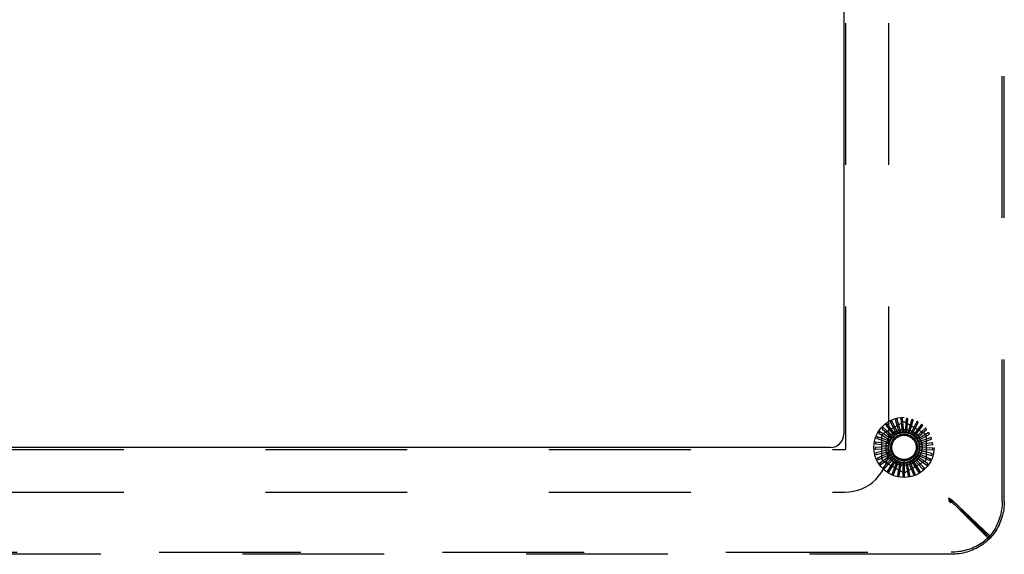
# Model space of a CAD drawing. Header units: inches. Extents: x 0 to 241, y 0 to 156.
# Tile 18 of 70: x 100.66 to 109.86, y 12.41 to 17.41. Entities that reach past the tile are written whole.
import ezdxf

# ---------------------------------------------------------------- set-up
doc = ezdxf.new("R2010")
doc.units = ezdxf.units.IN
doc.header["$LTSCALE"] = 13.251942
doc.header["$MEASUREMENT"] = 0
doc.linetypes.add('HIDDEN', pattern=[0.2, 0.1, -0.1])
doc.layers.get('0').update_dxf_attribs({"linetype": 'CONTINUOUS'})
doc.layers.add('DEFAULT_2', color=8, linetype='HIDDEN')

msp = doc.modelspace()

# ---------------------------------------------------------------- linework, layer by layer
at = {"color": 3, "linetype": 'Continuous'}
for p, q in [((108.364, 21.2897), (108.364, 13.5397)), ((108.239, 13.4147), (92.489, 13.4147))]:
    msp.add_line(p, q, dxfattribs=at)
msp.add_arc((108.239, 13.5397), 0.125, 270, 360, dxfattribs=at)
at = {"layer": 'DEFAULT_2', "color": 8, "linetype": 'HIDDEN'}
for p, q in [((109.8445, 12.9103), (109.8445, 21.9192)), ((109.864, 12.9103), (109.864, 21.9192)), ((108.383, 13.4057), (108.383, 21.4237)), ((108.783, 13.4057), (108.783, 21.4237)), ((108.7328, 13.5434), (108.9119, 13.6469)), ((108.8466, 13.5348), (108.7694, 13.6331)), ((108.8014, 13.6479), (108.8573, 13.5413)), ((108.8708, 13.5478), (108.8135, 13.6588)), ((108.8478, 13.6673), (108.8825, 13.5521)), ((108.897, 13.5559), (108.8618, 13.6758)), ((108.8971, 13.6777), (108.9093, 13.5579)), ((108.9242, 13.559), (108.9124, 13.6834)), ((108.9474, 13.6785), (108.9367, 13.5586)), ((108.9411, 13.6469), (109.1203, 13.5434)), ((108.9516, 13.5568), (108.9635, 13.6812)), ((108.9969, 13.6698), (108.9638, 13.5541)), ((108.978, 13.5495), (109.0132, 13.6694)), ((109.0439, 13.6519), (108.9895, 13.5445)), ((109.0026, 13.5373), (109.0598, 13.6484)), ((109.0867, 13.6254), (109.0129, 13.5303)), ((108.6952, 13.5432), (108.7999, 13.4838)), ((108.8077, 13.4965), (108.6995, 13.559)), ((108.7238, 13.5847), (108.8152, 13.5065)), ((108.8253, 13.5175), (108.7309, 13.5994)), ((108.7596, 13.62), (108.8346, 13.5259)), ((108.8548, 13.539), (108.8546, 13.5389)), ((109.0244, 13.5207), (109.1017, 13.6189)), ((109.1236, 13.5913), (109.0332, 13.5118)), ((109.0427, 13.5003), (109.1371, 13.5821)), ((109.1535, 13.5508), (109.0497, 13.4899)), ((109.0568, 13.4767), (109.165, 13.5392)), ((108.7858, 13.4465), (108.6621, 13.4643)), ((108.6641, 13.4481), (108.7833, 13.4318)), ((108.6751, 13.4972), (108.7891, 13.4586)), ((108.7944, 13.4726), (108.6763, 13.5134)), ((108.7182, 13.3113), (108.7182, 13.5182)), ((109.1751, 13.5054), (109.0617, 13.4652)), ((109.0662, 13.451), (109.1843, 13.4918)), ((109.1878, 13.4567), (109.0688, 13.4387)), ((109.0705, 13.4239), (109.1942, 13.4417)), ((109.1349, 13.5182), (109.1349, 13.3113)), ((92.355, 13.3957), (108.373, 13.3957)), ((108.7824, 13.4193), (108.6575, 13.4134)), ((108.6625, 13.3978), (108.7827, 13.4043)), ((108.7841, 13.3919), (108.6626, 13.3625)), ((108.6705, 13.3481), (108.7872, 13.3773)), ((108.791, 13.3654), (108.6773, 13.3135)), ((108.6877, 13.3009), (108.7968, 13.3516)), ((109.169, 13.3088), (109.0592, 13.358)), ((109.0636, 13.3697), (109.185, 13.3403)), ((109.1847, 13.3566), (109.0675, 13.3842)), ((109.0696, 13.3965), (109.1945, 13.3905)), ((109.191, 13.4065), (109.0707, 13.4114)), ((108.8028, 13.3406), (108.701, 13.2681)), ((108.7135, 13.2577), (108.8111, 13.3282)), ((108.819, 13.3185), (108.7328, 13.2281)), ((108.9119, 13.1826), (108.7328, 13.286)), ((108.7471, 13.2203), (108.8296, 13.3079)), ((108.8392, 13.2999), (108.7716, 13.1948)), ((108.7872, 13.1898), (108.8515, 13.2915)), ((108.8625, 13.2855), (108.816, 13.1695)), ((108.8322, 13.1675), (108.8762, 13.2795)), ((108.8881, 13.2757), (108.8644, 13.153)), ((108.8807, 13.1541), (108.9027, 13.2725)), ((108.9151, 13.2709), (108.9151, 13.146)), ((108.9309, 13.1502), (108.9301, 13.2705)), ((109.1203, 13.286), (108.9411, 13.1826)), ((108.9425, 13.2714), (108.9662, 13.1487)), ((108.9809, 13.1558), (108.9573, 13.2738)), ((108.9694, 13.277), (109.0158, 13.161)), ((109.0289, 13.1707), (108.9834, 13.2822)), ((108.9947, 13.2876), (109.0622, 13.1824)), ((109.0732, 13.1945), (109.0075, 13.2953)), ((109.0175, 13.3028), (109.1037, 13.2123)), ((109.1122, 13.2262), (109.0286, 13.3128)), ((109.037, 13.322), (109.1388, 13.2495)), ((109.1446, 13.2648), (109.046, 13.3339)), ((109.0526, 13.3446), (109.1663, 13.2927)), ((92.355, 12.9957), (108.373, 12.9957)), ((109.344, 12.9421), (109.3722, 12.9227)), ((109.364, 12.9148), (109.344, 12.9421)), ((109.344, 12.9421), (109.344, 12.9226)), ((109.344, 12.9348), (109.3639, 12.9248)), ((109.344, 12.9348), (109.3541, 12.9248)), ((109.344, 12.9348), (109.354, 12.9247)), ((109.344, 12.9348), (109.3506, 12.9215)), ((109.344, 12.9226), (109.3722, 12.9032)), ((109.364, 12.8953), (109.344, 12.9226)), ((109.3506, 12.9215), (109.3573, 12.9083)), ((109.354, 12.9247), (109.3606, 12.9181)), ((109.3606, 12.9181), (109.364, 12.9148)), ((109.3835, 12.9148), (109.364, 12.9148)), ((109.7121, 12.5667), (109.364, 12.9148)), ((109.364, 12.9148), (109.364, 12.8953)), ((109.3722, 12.9227), (109.7317, 12.5856)), ((109.3722, 12.9227), (109.3722, 12.9032)), ((109.3722, 12.9032), (109.7317, 12.5661)), ((109.7316, 12.5667), (109.3835, 12.9148)), ((109.7316, 12.5667), (109.7121, 12.5667)), ((109.7317, 12.5661), (109.7317, 12.5856)), ((91.3596, 12.4342), (109.3685, 12.4342)), ((109.3685, 12.4147), (91.3596, 12.4147))]:
    msp.add_line(p, q, dxfattribs=at)
for points in [[(108.7582, 13.6261), (108.7578, 13.6258), (108.7576, 13.6255), (108.7574, 13.6251), (108.7574, 13.6247), (108.7574, 13.6242), (108.7574, 13.6238), (108.7575, 13.6234), (108.7577, 13.6229), (108.7579, 13.6224), (108.7582, 13.6219), (108.7585, 13.6215), (108.7588, 13.621), (108.7592, 13.6205), (108.7596, 13.62)], [(108.7694, 13.6331), (108.7692, 13.6332), (108.7691, 13.6332), (108.7689, 13.6333), (108.7687, 13.6333), (108.7685, 13.6333), (108.7683, 13.6332), (108.7681, 13.6332), (108.7679, 13.6331), (108.7677, 13.633), (108.7675, 13.6329), (108.7672, 13.6328), (108.767, 13.6327), (108.7668, 13.6326), (108.7665, 13.6324), (108.7663, 13.6323), (108.766, 13.6321), (108.7658, 13.632), (108.7655, 13.6318), (108.7653, 13.6316), (108.765, 13.6314)], [(108.8012, 13.6542), (108.8008, 13.6539), (108.8005, 13.6536), (108.8003, 13.6533), (108.8001, 13.6529), (108.8001, 13.6525), (108.8, 13.652), (108.8001, 13.6516), (108.8002, 13.6511), (108.8003, 13.6506), (108.8005, 13.6501), (108.8007, 13.6495), (108.8009, 13.649), (108.8012, 13.6484), (108.8014, 13.6479)], [(108.8135, 13.6588), (108.8134, 13.659), (108.8133, 13.6591), (108.8131, 13.6592), (108.8129, 13.6592), (108.8128, 13.6592), (108.8125, 13.6592), (108.8123, 13.6592), (108.8121, 13.6592), (108.8119, 13.6591), (108.8116, 13.6591), (108.8114, 13.659), (108.8111, 13.6589), (108.8109, 13.6589), (108.8106, 13.6588), (108.8104, 13.6587), (108.8101, 13.6586), (108.8098, 13.6585), (108.8095, 13.6583), (108.8092, 13.6582), (108.8089, 13.658)], [(108.8488, 13.6736), (108.8484, 13.6734), (108.848, 13.6732), (108.8477, 13.6729), (108.8475, 13.6725), (108.8473, 13.6721), (108.8472, 13.6717), (108.8472, 13.6712), (108.8472, 13.6707), (108.8472, 13.6702), (108.8473, 13.6697), (108.8474, 13.6691), (108.8475, 13.6685), (108.8477, 13.6679), (108.8478, 13.6673)], [(108.8618, 13.6758), (108.8617, 13.676), (108.8616, 13.6761), (108.8614, 13.6762), (108.8613, 13.6763), (108.8611, 13.6763), (108.8609, 13.6764), (108.8607, 13.6764), (108.8604, 13.6764), (108.8602, 13.6764), (108.86, 13.6764), (108.8597, 13.6764), (108.8594, 13.6764), (108.8592, 13.6763), (108.8589, 13.6763), (108.8586, 13.6763), (108.8583, 13.6762), (108.858, 13.6761), (108.8577, 13.6761), (108.8574, 13.676), (108.8571, 13.6759)], [(108.8992, 13.6836), (108.8988, 13.6835), (108.8984, 13.6834), (108.898, 13.6831), (108.8977, 13.6828), (108.8975, 13.6824), (108.8973, 13.682), (108.8972, 13.6816), (108.8971, 13.6811), (108.897, 13.6806), (108.897, 13.6801), (108.897, 13.6795), (108.897, 13.6789), (108.897, 13.6783), (108.8971, 13.6777)], [(108.9124, 13.6834), (108.9123, 13.6835), (108.9122, 13.6837), (108.9121, 13.6838), (108.9119, 13.6839), (108.9118, 13.684), (108.9116, 13.6841), (108.9114, 13.6841), (108.9112, 13.6842), (108.9109, 13.6842), (108.9107, 13.6843), (108.9104, 13.6843), (108.9102, 13.6843), (108.9099, 13.6844), (108.9096, 13.6844), (108.9094, 13.6844), (108.9091, 13.6844), (108.9087, 13.6844), (108.9084, 13.6844), (108.9081, 13.6844), (108.9078, 13.6843)], [(108.9506, 13.6839), (108.9501, 13.6839), (108.9497, 13.6838), (108.9493, 13.6837), (108.949, 13.6834), (108.9487, 13.6831), (108.9484, 13.6827), (108.9482, 13.6823), (108.948, 13.6819), (108.9479, 13.6814), (108.9477, 13.6809), (108.9476, 13.6803), (108.9475, 13.6797), (108.9474, 13.6791), (108.9474, 13.6785)], [(108.9635, 13.6812), (108.9634, 13.6814), (108.9634, 13.6815), (108.9633, 13.6817), (108.9632, 13.6818), (108.963, 13.6819), (108.9628, 13.682), (108.9626, 13.6821), (108.9624, 13.6822), (108.9622, 13.6823), (108.962, 13.6824), (108.9617, 13.6825), (108.9615, 13.6826), (108.9612, 13.6826), (108.961, 13.6827), (108.9607, 13.6828), (108.9604, 13.6828), (108.9601, 13.6829), (108.9598, 13.6829), (108.9594, 13.683), (108.9591, 13.683)], [(109.0011, 13.6745), (109.0006, 13.6746), (109.0002, 13.6746), (108.9998, 13.6745), (108.9994, 13.6743), (108.9991, 13.6741), (108.9987, 13.6738), (108.9985, 13.6734), (108.9982, 13.673), (108.9979, 13.6725), (108.9977, 13.672), (108.9975, 13.6715), (108.9973, 13.671), (108.9971, 13.6704), (108.9969, 13.6698)], [(109.0132, 13.6694), (109.0132, 13.6696), (109.0132, 13.6697), (109.0131, 13.6699), (109.013, 13.67), (109.0129, 13.6702), (109.0128, 13.6703), (109.0126, 13.6705), (109.0124, 13.6706), (109.0122, 13.6707), (109.012, 13.6709), (109.0118, 13.671), (109.0116, 13.6711), (109.0113, 13.6712), (109.0111, 13.6713), (109.0108, 13.6715), (109.0105, 13.6716), (109.0102, 13.6717), (109.0099, 13.6718), (109.0096, 13.6719), (109.0094, 13.672)], [(109.0489, 13.6557), (109.0485, 13.6559), (109.0481, 13.6559), (109.0476, 13.6559), (109.0472, 13.6558), (109.0468, 13.6557), (109.0465, 13.6554), (109.0461, 13.6551), (109.0458, 13.6548), (109.0454, 13.6544), (109.0451, 13.6539), (109.0448, 13.6534), (109.0445, 13.6529), (109.0442, 13.6524), (109.0439, 13.6519)], [(109.0598, 13.6484), (109.0599, 13.6485), (109.0599, 13.6487), (109.0599, 13.6489), (109.0598, 13.6491), (109.0597, 13.6492), (109.0596, 13.6494), (109.0594, 13.6496), (109.0593, 13.6497), (109.0591, 13.6499), (109.0589, 13.6501), (109.0587, 13.6502), (109.0585, 13.6504), (109.0583, 13.6505), (109.0581, 13.6507), (109.0579, 13.6509), (109.0576, 13.651), (109.0574, 13.6512), (109.0571, 13.6514), (109.0568, 13.6515), (109.0565, 13.6517)], [(109.0923, 13.6282), (109.0919, 13.6284), (109.0915, 13.6286), (109.0911, 13.6286), (109.0907, 13.6286), (109.0903, 13.6285), (109.0899, 13.6284), (109.0894, 13.6281), (109.089, 13.6279), (109.0886, 13.6275), (109.0882, 13.6272), (109.0878, 13.6267), (109.0874, 13.6263), (109.087, 13.6259), (109.0867, 13.6254)], [(108.6917, 13.5484), (108.6915, 13.548), (108.6914, 13.5476), (108.6914, 13.5472), (108.6914, 13.5468), (108.6916, 13.5464), (108.6918, 13.546), (108.6921, 13.5456), (108.6924, 13.5452), (108.6928, 13.5449), (108.6933, 13.5445), (108.6937, 13.5442), (108.6942, 13.5439), (108.6947, 13.5436), (108.6952, 13.5432)], [(108.6995, 13.559), (108.6993, 13.5591), (108.6992, 13.5591), (108.699, 13.559), (108.6988, 13.559), (108.6986, 13.5589), (108.6985, 13.5588), (108.6983, 13.5586), (108.6981, 13.5585), (108.6979, 13.5583), (108.6978, 13.5582), (108.6976, 13.558), (108.6974, 13.5578), (108.6973, 13.5576), (108.6971, 13.5574), (108.6969, 13.5571), (108.6967, 13.5569), (108.6965, 13.5566), (108.6964, 13.5564), (108.6962, 13.5561), (108.696, 13.5558)], [(108.7212, 13.5905), (108.7209, 13.5901), (108.7208, 13.5897), (108.7207, 13.5893), (108.7207, 13.5889), (108.7208, 13.5884), (108.7209, 13.588), (108.7211, 13.5876), (108.7214, 13.5872), (108.7217, 13.5868), (108.722, 13.5863), (108.7224, 13.5859), (108.7228, 13.5855), (108.7233, 13.5851), (108.7238, 13.5847)], [(108.7309, 13.5994), (108.7307, 13.5995), (108.7306, 13.5995), (108.7304, 13.5995), (108.7302, 13.5995), (108.73, 13.5994), (108.7298, 13.5993), (108.7296, 13.5992), (108.7295, 13.5991), (108.7293, 13.599), (108.7291, 13.5989), (108.7288, 13.5987), (108.7286, 13.5986), (108.7284, 13.5984), (108.7282, 13.5982), (108.728, 13.598), (108.7278, 13.5978), (108.7276, 13.5976), (108.7273, 13.5974), (108.7271, 13.5971), (108.7269, 13.5969)], [(108.8466, 13.5348), (108.8479, 13.5355), (108.8492, 13.5362), (108.8506, 13.5369), (108.8519, 13.5376), (108.8532, 13.5382), (108.8546, 13.5389)], [(108.8573, 13.5413), (108.857, 13.5408), (108.8566, 13.5404), (108.8562, 13.54), (108.8558, 13.5396), (108.8553, 13.5393), (108.8548, 13.539)], [(108.8708, 13.5478), (108.8729, 13.5484), (108.8751, 13.5491), (108.8772, 13.5497), (108.8793, 13.5502)], [(108.8825, 13.5521), (108.8821, 13.5517), (108.8816, 13.5513), (108.8811, 13.5509), (108.8805, 13.5506), (108.8799, 13.5504), (108.8793, 13.5502)], [(108.897, 13.5559), (108.8992, 13.5562), (108.9014, 13.5564), (108.9036, 13.5566), (108.9058, 13.5567)], [(108.9093, 13.5579), (108.9088, 13.5576), (108.9082, 13.5573), (108.9077, 13.5571), (108.9071, 13.5569), (108.9065, 13.5568), (108.9058, 13.5567)], [(108.9242, 13.559), (108.9265, 13.5588), (108.9287, 13.5586), (108.9309, 13.5583), (108.9331, 13.5581)], [(108.9367, 13.5586), (108.9362, 13.5584), (108.9356, 13.5582), (108.9349, 13.5581), (108.9343, 13.558), (108.9337, 13.558), (108.9331, 13.5581)], [(108.9516, 13.5568), (108.9537, 13.5562), (108.9559, 13.5556), (108.958, 13.5549), (108.9601, 13.5542)], [(108.9638, 13.5541), (108.9632, 13.554), (108.9626, 13.5539), (108.9619, 13.5539), (108.9613, 13.554), (108.9607, 13.5541), (108.9601, 13.5542)], [(108.978, 13.5495), (108.98, 13.5485), (108.982, 13.5475), (108.984, 13.5464), (108.9859, 13.5454)], [(108.9895, 13.5445), (108.9889, 13.5445), (108.9882, 13.5446), (108.9876, 13.5447), (108.987, 13.5449), (108.9864, 13.5451), (108.9859, 13.5454)], [(109.0026, 13.5373), (109.0044, 13.536), (109.0061, 13.5346), (109.0078, 13.5332), (109.0095, 13.5318)], [(109.1017, 13.6189), (109.1017, 13.6191), (109.1018, 13.6192), (109.1018, 13.6194), (109.1017, 13.6196), (109.1017, 13.6198), (109.1016, 13.62), (109.1015, 13.6202), (109.1014, 13.6204), (109.1012, 13.6205), (109.1011, 13.6207), (109.1009, 13.6209), (109.1008, 13.6211), (109.1006, 13.6213), (109.1004, 13.6215), (109.1002, 13.6217), (109.1, 13.622), (109.0997, 13.6222), (109.0995, 13.6224), (109.0993, 13.6226), (109.099, 13.6228)], [(109.1297, 13.593), (109.1294, 13.5933), (109.129, 13.5935), (109.1286, 13.5936), (109.1282, 13.5937), (109.1278, 13.5937), (109.1273, 13.5936), (109.1269, 13.5935), (109.1264, 13.5932), (109.126, 13.593), (109.1255, 13.5927), (109.125, 13.5924), (109.1246, 13.592), (109.1241, 13.5917), (109.1236, 13.5913)], [(109.1371, 13.5821), (109.1372, 13.5822), (109.1373, 13.5824), (109.1373, 13.5826), (109.1373, 13.5827), (109.1373, 13.5829), (109.1373, 13.5831), (109.1372, 13.5833), (109.1371, 13.5836), (109.137, 13.5838), (109.1369, 13.584), (109.1368, 13.5842), (109.1367, 13.5844), (109.1365, 13.5847), (109.1364, 13.5849), (109.1362, 13.5851), (109.1361, 13.5854), (109.1359, 13.5856), (109.1357, 13.5859), (109.1355, 13.5862), (109.1352, 13.5864)], [(109.1598, 13.5513), (109.1595, 13.5517), (109.1592, 13.5519), (109.1588, 13.5522), (109.1584, 13.5523), (109.158, 13.5524), (109.1576, 13.5524), (109.1571, 13.5523), (109.1566, 13.5522), (109.1561, 13.552), (109.1556, 13.5518), (109.1551, 13.5516), (109.1546, 13.5514), (109.154, 13.5511), (109.1535, 13.5508)], [(109.165, 13.5392), (109.1651, 13.5393), (109.1652, 13.5395), (109.1653, 13.5396), (109.1653, 13.5398), (109.1653, 13.54), (109.1653, 13.5402), (109.1653, 13.5404), (109.1653, 13.5407), (109.1652, 13.5409), (109.1651, 13.5411), (109.1651, 13.5414), (109.165, 13.5416), (109.1649, 13.5419), (109.1648, 13.5421), (109.1647, 13.5424), (109.1646, 13.5427), (109.1644, 13.5429), (109.1643, 13.5432), (109.1641, 13.5435), (109.164, 13.5438)], [(108.6588, 13.4516), (108.6588, 13.4511), (108.6588, 13.4507), (108.659, 13.4503), (108.6592, 13.4499), (108.6595, 13.4496), (108.6599, 13.4493), (108.6603, 13.4491), (108.6607, 13.4489), (108.6612, 13.4487), (108.6617, 13.4485), (108.6623, 13.4484), (108.6628, 13.4483), (108.6634, 13.4482), (108.6641, 13.4481)], [(108.6621, 13.4643), (108.662, 13.4643), (108.6618, 13.4642), (108.6616, 13.4641), (108.6615, 13.464), (108.6614, 13.4639), (108.6613, 13.4637), (108.6611, 13.4635), (108.661, 13.4633), (108.6609, 13.4631), (108.6608, 13.4629), (108.6607, 13.4626), (108.6607, 13.4624), (108.6606, 13.4621), (108.6605, 13.4619), (108.6604, 13.4616), (108.6603, 13.4613), (108.6603, 13.461), (108.6602, 13.4607), (108.6601, 13.4604), (108.6601, 13.46)], [(108.6706, 13.5016), (108.6705, 13.5011), (108.6705, 13.5007), (108.6706, 13.5003), (108.6707, 13.4999), (108.6709, 13.4995), (108.6712, 13.4992), (108.6716, 13.4989), (108.672, 13.4986), (108.6724, 13.4983), (108.6729, 13.4981), (108.6734, 13.4978), (108.674, 13.4976), (108.6745, 13.4974), (108.6751, 13.4972)], [(108.6763, 13.5134), (108.6761, 13.5135), (108.6759, 13.5134), (108.6758, 13.5134), (108.6756, 13.5133), (108.6755, 13.5132), (108.6753, 13.513), (108.6752, 13.5129), (108.675, 13.5127), (108.6749, 13.5125), (108.6748, 13.5123), (108.6746, 13.5121), (108.6745, 13.5118), (108.6744, 13.5116), (108.6742, 13.5114), (108.6741, 13.5111), (108.674, 13.5108), (108.6738, 13.5106), (108.6737, 13.5103), (108.6736, 13.51), (108.6735, 13.5097)], [(108.7858, 13.4465), (108.7865, 13.4486), (108.7872, 13.4507), (108.788, 13.4528), (108.7888, 13.4549)], [(108.7891, 13.4586), (108.7892, 13.4579), (108.7892, 13.4573), (108.7892, 13.4567), (108.7891, 13.4561), (108.789, 13.4555), (108.7888, 13.4549)], [(108.7944, 13.4726), (108.7955, 13.4745), (108.7966, 13.4764), (108.7977, 13.4783), (108.7989, 13.4802)], [(108.7999, 13.4838), (108.7999, 13.4832), (108.7998, 13.4825), (108.7996, 13.4819), (108.7994, 13.4813), (108.7992, 13.4808), (108.7989, 13.4802)], [(108.8077, 13.4965), (108.8091, 13.4982), (108.8106, 13.4999), (108.8121, 13.5016), (108.8136, 13.5032)], [(108.8152, 13.5065), (108.8151, 13.5059), (108.8149, 13.5053), (108.8146, 13.5047), (108.8143, 13.5042), (108.814, 13.5037), (108.8136, 13.5032)], [(108.8253, 13.5175), (108.8271, 13.5189), (108.8288, 13.5203), (108.8306, 13.5217), (108.8324, 13.523)], [(108.8346, 13.5259), (108.8344, 13.5253), (108.8341, 13.5248), (108.8337, 13.5243), (108.8333, 13.5238), (108.8328, 13.5234), (108.8324, 13.523)], [(109.0129, 13.5303), (109.0123, 13.5304), (109.0117, 13.5305), (109.0111, 13.5308), (109.0106, 13.5311), (109.01, 13.5314), (109.0095, 13.5318)], [(109.0244, 13.5207), (109.0259, 13.519), (109.0274, 13.5174), (109.0288, 13.5157), (109.0302, 13.5139)], [(109.0332, 13.5118), (109.0326, 13.5121), (109.0321, 13.5123), (109.0315, 13.5127), (109.0311, 13.5131), (109.0306, 13.5135), (109.0302, 13.5139)], [(109.0427, 13.5003), (109.0438, 13.4983), (109.045, 13.4964), (109.046, 13.4945), (109.0471, 13.4925)], [(109.0497, 13.4899), (109.0491, 13.4902), (109.0486, 13.4906), (109.0482, 13.491), (109.0478, 13.4915), (109.0474, 13.492), (109.0471, 13.4925)], [(109.0568, 13.4767), (109.0575, 13.4746), (109.0583, 13.4725), (109.059, 13.4704), (109.0596, 13.4683)], [(109.0617, 13.4652), (109.0612, 13.4656), (109.0608, 13.4661), (109.0604, 13.4666), (109.0601, 13.4672), (109.0598, 13.4677), (109.0596, 13.4683)], [(109.0662, 13.451), (109.0665, 13.4488), (109.0668, 13.4466), (109.0671, 13.4443), (109.0674, 13.4421)], [(109.0688, 13.4387), (109.0684, 13.4392), (109.0681, 13.4398), (109.0678, 13.4403), (109.0676, 13.4409), (109.0675, 13.4415), (109.0674, 13.4421)], [(109.1814, 13.5047), (109.1812, 13.5051), (109.1809, 13.5054), (109.1806, 13.5057), (109.1803, 13.5059), (109.1799, 13.5061), (109.1794, 13.5062), (109.179, 13.5062), (109.1785, 13.5062), (109.1779, 13.5061), (109.1774, 13.506), (109.1769, 13.5059), (109.1763, 13.5057), (109.1757, 13.5056), (109.1751, 13.5054)], [(109.1843, 13.4918), (109.1844, 13.4919), (109.1845, 13.492), (109.1846, 13.4922), (109.1847, 13.4924), (109.1847, 13.4925), (109.1848, 13.4928), (109.1848, 13.493), (109.1848, 13.4932), (109.1848, 13.4934), (109.1848, 13.4937), (109.1847, 13.4939), (109.1847, 13.4942), (109.1846, 13.4944), (109.1846, 13.4947), (109.1845, 13.495), (109.1845, 13.4953), (109.1844, 13.4956), (109.1843, 13.4959), (109.1842, 13.4962), (109.1841, 13.4965)], [(109.1938, 13.4548), (109.1937, 13.4553), (109.1935, 13.4557), (109.1933, 13.456), (109.1929, 13.4563), (109.1926, 13.4565), (109.1922, 13.4566), (109.1917, 13.4568), (109.1912, 13.4568), (109.1907, 13.4569), (109.1902, 13.4569), (109.1896, 13.4569), (109.189, 13.4568), (109.1884, 13.4568), (109.1878, 13.4567)], [(109.1942, 13.4417), (109.1944, 13.4417), (109.1945, 13.4418), (109.1946, 13.4419), (109.1947, 13.4421), (109.1948, 13.4423), (109.1949, 13.4425), (109.1949, 13.4427), (109.195, 13.4429), (109.195, 13.4431), (109.195, 13.4434), (109.195, 13.4436), (109.1951, 13.4439), (109.1951, 13.4442), (109.1951, 13.4444), (109.1951, 13.4447), (109.1951, 13.445), (109.195, 13.4453), (109.195, 13.4457), (109.195, 13.446), (109.1949, 13.4463)], [(108.6575, 13.4134), (108.6574, 13.4133), (108.6572, 13.4132), (108.6571, 13.4131), (108.657, 13.413), (108.6569, 13.4128), (108.6568, 13.4126), (108.6567, 13.4124), (108.6566, 13.4122), (108.6566, 13.412), (108.6565, 13.4117), (108.6565, 13.4115), (108.6564, 13.4112), (108.6564, 13.4109), (108.6564, 13.4107), (108.6564, 13.4104), (108.6563, 13.4101), (108.6563, 13.4098), (108.6563, 13.4095), (108.6563, 13.4092), (108.6563, 13.4089)], [(108.6567, 13.4002), (108.6567, 13.3998), (108.6569, 13.3994), (108.6571, 13.399), (108.6574, 13.3987), (108.6577, 13.3984), (108.6581, 13.3982), (108.6586, 13.3981), (108.659, 13.398), (108.6596, 13.3979), (108.6601, 13.3978), (108.6607, 13.3978), (108.6613, 13.3978), (108.6619, 13.3978), (108.6625, 13.3978)], [(108.6626, 13.3625), (108.6625, 13.3624), (108.6624, 13.3623), (108.6623, 13.3621), (108.6622, 13.362), (108.6621, 13.3618), (108.6621, 13.3616), (108.662, 13.3614), (108.662, 13.3612), (108.662, 13.3609), (108.662, 13.3607), (108.662, 13.3604), (108.662, 13.3602), (108.662, 13.3599), (108.662, 13.3596), (108.6621, 13.3593), (108.6621, 13.359), (108.6621, 13.3587), (108.6622, 13.3584), (108.6623, 13.3581), (108.6623, 13.3577)], [(108.6643, 13.3494), (108.6644, 13.349), (108.6646, 13.3486), (108.6649, 13.3483), (108.6653, 13.348), (108.6657, 13.3479), (108.6661, 13.3477), (108.6666, 13.3477), (108.667, 13.3476), (108.6676, 13.3477), (108.6681, 13.3477), (108.6687, 13.3478), (108.6693, 13.3479), (108.6698, 13.348), (108.6705, 13.3481)], [(108.7824, 13.4193), (108.7826, 13.4215), (108.7829, 13.4237), (108.7833, 13.4259), (108.7837, 13.4281)], [(108.7827, 13.4043), (108.783, 13.4038), (108.7832, 13.4032), (108.7834, 13.4026), (108.7836, 13.402), (108.7837, 13.4014), (108.7837, 13.4008)], [(108.7833, 13.4318), (108.7835, 13.4312), (108.7836, 13.4306), (108.7837, 13.4299), (108.7838, 13.4293), (108.7838, 13.4287), (108.7837, 13.4281)], [(108.7841, 13.3919), (108.7839, 13.3942), (108.7838, 13.3964), (108.7838, 13.3986), (108.7837, 13.4008)], [(108.7872, 13.3773), (108.7876, 13.3768), (108.788, 13.3763), (108.7883, 13.3758), (108.7886, 13.3752), (108.7888, 13.3746), (108.7889, 13.374)], [(108.791, 13.3654), (108.7904, 13.3675), (108.7899, 13.3697), (108.7894, 13.3719), (108.7889, 13.374)], [(108.7968, 13.3516), (108.7973, 13.3512), (108.7978, 13.3508), (108.7982, 13.3503), (108.7985, 13.3498), (108.7989, 13.3493), (108.7991, 13.3487)], [(108.8028, 13.3406), (108.8018, 13.3426), (108.8009, 13.3447), (108.8, 13.3467), (108.7991, 13.3487)], [(109.0592, 13.358), (109.0591, 13.3586), (109.0592, 13.3593), (109.0593, 13.3599), (109.0594, 13.3605), (109.0596, 13.3611), (109.0598, 13.3616)], [(109.0636, 13.3697), (109.0627, 13.3677), (109.0618, 13.3656), (109.0608, 13.3636), (109.0598, 13.3616)], [(109.0675, 13.3842), (109.0674, 13.3848), (109.0673, 13.3854), (109.0672, 13.386), (109.0673, 13.3866), (109.0673, 13.3872), (109.0675, 13.3878)], [(109.0696, 13.3965), (109.0691, 13.3943), (109.0686, 13.3921), (109.0681, 13.39), (109.0675, 13.3878)], [(109.0705, 13.4239), (109.0704, 13.4216), (109.0703, 13.4194), (109.0702, 13.4172), (109.07, 13.415)], [(109.0707, 13.4114), (109.0705, 13.4119), (109.0703, 13.4125), (109.0701, 13.4131), (109.07, 13.4138), (109.07, 13.4144), (109.07, 13.415)], [(109.1896, 13.3526), (109.1896, 13.3531), (109.1896, 13.3535), (109.1895, 13.3539), (109.1893, 13.3543), (109.189, 13.3546), (109.1887, 13.3549), (109.1883, 13.3552), (109.1879, 13.3554), (109.1874, 13.3557), (109.1869, 13.3559), (109.1864, 13.3561), (109.1858, 13.3563), (109.1853, 13.3564), (109.1847, 13.3566)], [(109.1966, 13.4035), (109.1965, 13.404), (109.1964, 13.4044), (109.1962, 13.4048), (109.196, 13.4051), (109.1957, 13.4054), (109.1953, 13.4056), (109.1949, 13.4058), (109.1944, 13.406), (109.1939, 13.4061), (109.1934, 13.4062), (109.1928, 13.4063), (109.1922, 13.4064), (109.1916, 13.4064), (109.191, 13.4065)], [(109.1945, 13.3905), (109.1946, 13.3905), (109.1948, 13.3906), (109.1949, 13.3907), (109.195, 13.3909), (109.1952, 13.391), (109.1953, 13.3912), (109.1954, 13.3914), (109.1954, 13.3916), (109.1955, 13.3918), (109.1956, 13.392), (109.1957, 13.3923), (109.1957, 13.3925), (109.1958, 13.3928), (109.1958, 13.3931), (109.1959, 13.3934), (109.1959, 13.3937), (109.196, 13.394), (109.196, 13.3943), (109.1961, 13.3946), (109.1961, 13.395)], [(108.6773, 13.3135), (108.6772, 13.3134), (108.6771, 13.3132), (108.677, 13.3131), (108.6769, 13.3129), (108.6769, 13.3127), (108.6769, 13.3125), (108.6769, 13.3123), (108.6769, 13.3121), (108.6769, 13.3118), (108.677, 13.3116), (108.677, 13.3113), (108.6771, 13.3111), (108.6772, 13.3108), (108.6772, 13.3106), (108.6773, 13.3103), (108.6774, 13.31), (108.6775, 13.3097), (108.6776, 13.3094), (108.6778, 13.3091), (108.6779, 13.3088)], [(108.6814, 13.301), (108.6816, 13.3006), (108.6819, 13.3002), (108.6822, 13.3), (108.6826, 13.2998), (108.683, 13.2997), (108.6835, 13.2997), (108.6839, 13.2997), (108.6844, 13.2997), (108.6849, 13.2999), (108.6855, 13.3), (108.686, 13.3002), (108.6866, 13.3004), (108.6871, 13.3006), (108.6877, 13.3009)], [(108.701, 13.2681), (108.7009, 13.268), (108.7008, 13.2679), (108.7007, 13.2677), (108.7007, 13.2675), (108.7007, 13.2673), (108.7007, 13.2671), (108.7008, 13.2669), (108.7009, 13.2667), (108.7009, 13.2665), (108.701, 13.2662), (108.7011, 13.266), (108.7012, 13.2658), (108.7013, 13.2655), (108.7015, 13.2653), (108.7016, 13.265), (108.7017, 13.2647), (108.7019, 13.2645), (108.7021, 13.2642), (108.7022, 13.2639), (108.7024, 13.2637)], [(108.7073, 13.2566), (108.7076, 13.2563), (108.708, 13.256), (108.7084, 13.2558), (108.7088, 13.2557), (108.7092, 13.2557), (108.7096, 13.2557), (108.7101, 13.2558), (108.7106, 13.256), (108.711, 13.2562), (108.7115, 13.2565), (108.712, 13.2567), (108.7125, 13.257), (108.713, 13.2574), (108.7135, 13.2577)], [(108.8111, 13.3282), (108.8117, 13.3279), (108.8122, 13.3276), (108.8127, 13.3272), (108.8131, 13.3268), (108.8135, 13.3263), (108.8139, 13.3258)], [(108.819, 13.3185), (108.8177, 13.3203), (108.8164, 13.3221), (108.8151, 13.324), (108.8139, 13.3258)], [(108.8296, 13.3079), (108.8302, 13.3077), (108.8307, 13.3075), (108.8313, 13.3072), (108.8318, 13.3069), (108.8323, 13.3065), (108.8328, 13.3061)], [(108.8392, 13.2999), (108.8375, 13.3014), (108.8359, 13.303), (108.8343, 13.3045), (108.8328, 13.3061)], [(108.8515, 13.2915), (108.8522, 13.2914), (108.8528, 13.2913), (108.8534, 13.2912), (108.8539, 13.2909), (108.8545, 13.2907), (108.855, 13.2903)], [(108.8625, 13.2855), (108.8606, 13.2866), (108.8587, 13.2878), (108.8569, 13.2891), (108.855, 13.2903)], [(108.8762, 13.2795), (108.8768, 13.2796), (108.8774, 13.2796), (108.8781, 13.2795), (108.8787, 13.2794), (108.8793, 13.2793), (108.8799, 13.279)], [(108.8881, 13.2757), (108.886, 13.2765), (108.8839, 13.2773), (108.8819, 13.2782), (108.8799, 13.279)], [(108.9027, 13.2725), (108.9033, 13.2726), (108.9039, 13.2728), (108.9045, 13.2728), (108.9052, 13.2728), (108.9058, 13.2728), (108.9064, 13.2727)], [(108.9151, 13.2709), (108.9129, 13.2713), (108.9107, 13.2717), (108.9085, 13.2722), (108.9064, 13.2727)], [(108.9301, 13.2705), (108.9306, 13.2708), (108.9312, 13.271), (108.9318, 13.2712), (108.9324, 13.2713), (108.933, 13.2714), (108.9336, 13.2714)], [(108.9425, 13.2714), (108.9403, 13.2713), (108.9381, 13.2713), (108.9358, 13.2713), (108.9336, 13.2714)], [(108.9573, 13.2738), (108.9578, 13.2742), (108.9583, 13.2745), (108.9588, 13.2748), (108.9594, 13.275), (108.96, 13.2752), (108.9606, 13.2753)], [(108.9694, 13.277), (108.9672, 13.2765), (108.965, 13.2761), (108.9628, 13.2757), (108.9606, 13.2753)], [(108.9834, 13.2822), (108.9838, 13.2826), (108.9843, 13.2831), (108.9847, 13.2834), (108.9853, 13.2838), (108.9858, 13.2841), (108.9864, 13.2843)], [(108.9947, 13.2876), (108.9926, 13.2867), (108.9905, 13.2859), (108.9885, 13.2851), (108.9864, 13.2843)], [(109.0075, 13.2953), (109.0078, 13.2959), (109.0081, 13.2964), (109.0085, 13.2968), (109.009, 13.2973), (109.0095, 13.2977), (109.01, 13.298)], [(109.0175, 13.3028), (109.0156, 13.3015), (109.0138, 13.3003), (109.0119, 13.2991), (109.01, 13.298)], [(109.0286, 13.3128), (109.0288, 13.3134), (109.0291, 13.3139), (109.0294, 13.3145), (109.0297, 13.315), (109.0301, 13.3155), (109.0306, 13.3159)], [(109.037, 13.322), (109.0355, 13.3204), (109.0338, 13.3189), (109.0322, 13.3174), (109.0306, 13.3159)], [(109.046, 13.3339), (109.0461, 13.3346), (109.0463, 13.3352), (109.0465, 13.3358), (109.0467, 13.3363), (109.047, 13.3369), (109.0474, 13.3374)], [(109.0526, 13.3446), (109.0513, 13.3428), (109.05, 13.3409), (109.0487, 13.3391), (109.0474, 13.3374)], [(109.1476, 13.2593), (109.1479, 13.2597), (109.148, 13.2601), (109.148, 13.2605), (109.148, 13.2609), (109.1479, 13.2614), (109.1477, 13.2618), (109.1475, 13.2622), (109.1472, 13.2625), (109.1468, 13.2629), (109.1464, 13.2633), (109.146, 13.2637), (109.1455, 13.2641), (109.1451, 13.2644), (109.1446, 13.2648)], [(109.1663, 13.2927), (109.1664, 13.2926), (109.1666, 13.2926), (109.1668, 13.2927), (109.1669, 13.2928), (109.1671, 13.2929), (109.1673, 13.293), (109.1674, 13.2931), (109.1676, 13.2933), (109.1677, 13.2935), (109.1679, 13.2937), (109.1681, 13.2939), (109.1682, 13.2941), (109.1684, 13.2943), (109.1685, 13.2945), (109.1687, 13.2948), (109.1688, 13.295), (109.169, 13.2953), (109.1691, 13.2956), (109.1693, 13.2959), (109.1694, 13.2962)], [(109.1731, 13.3039), (109.1732, 13.3044), (109.1733, 13.3048), (109.1732, 13.3052), (109.1731, 13.3056), (109.1729, 13.306), (109.1727, 13.3064), (109.1723, 13.3067), (109.172, 13.307), (109.1716, 13.3074), (109.1711, 13.3077), (109.1706, 13.308), (109.1701, 13.3082), (109.1696, 13.3085), (109.169, 13.3088)], [(109.185, 13.3403), (109.1852, 13.3402), (109.1854, 13.3403), (109.1855, 13.3404), (109.1857, 13.3405), (109.1858, 13.3406), (109.186, 13.3408), (109.1861, 13.3409), (109.1862, 13.3411), (109.1863, 13.3413), (109.1864, 13.3415), (109.1866, 13.3418), (109.1867, 13.342), (109.1868, 13.3422), (109.1869, 13.3425), (109.187, 13.3428), (109.1871, 13.343), (109.1872, 13.3433), (109.1873, 13.3436), (109.1874, 13.3439), (109.1874, 13.3442)], [(108.7328, 13.2281), (108.7327, 13.2279), (108.7326, 13.2278), (108.7326, 13.2276), (108.7327, 13.2274), (108.7327, 13.2272), (108.7328, 13.227), (108.7329, 13.2268), (108.733, 13.2266), (108.7331, 13.2264), (108.7332, 13.2262), (108.7333, 13.226), (108.7335, 13.2258), (108.7336, 13.2256), (108.7338, 13.2254), (108.734, 13.2251), (108.7342, 13.2249), (108.7344, 13.2247), (108.7346, 13.2244), (108.7348, 13.2242), (108.7351, 13.2239)], [(108.7412, 13.218), (108.7416, 13.2177), (108.742, 13.2175), (108.7424, 13.2174), (108.7428, 13.2174), (108.7432, 13.2174), (108.7436, 13.2176), (108.7441, 13.2178), (108.7445, 13.218), (108.7449, 13.2183), (108.7454, 13.2186), (108.7458, 13.219), (108.7462, 13.2194), (108.7467, 13.2198), (108.7471, 13.2203)], [(108.7716, 13.1948), (108.7715, 13.1946), (108.7715, 13.1945), (108.7715, 13.1943), (108.7716, 13.1941), (108.7717, 13.1939), (108.7718, 13.1938), (108.7719, 13.1936), (108.772, 13.1934), (108.7722, 13.1932), (108.7724, 13.193), (108.7725, 13.1929), (108.7727, 13.1927), (108.7729, 13.1925), (108.7731, 13.1923), (108.7733, 13.1921), (108.7736, 13.1919), (108.7738, 13.1918), (108.7741, 13.1916), (108.7743, 13.1914), (108.7746, 13.1912)], [(108.7818, 13.1865), (108.7822, 13.1863), (108.7826, 13.1861), (108.783, 13.1861), (108.7835, 13.1862), (108.7839, 13.1863), (108.7843, 13.1865), (108.7846, 13.1868), (108.785, 13.1871), (108.7854, 13.1875), (108.7858, 13.1879), (108.7861, 13.1883), (108.7865, 13.1888), (108.7868, 13.1893), (108.7872, 13.1898)], [(108.816, 13.1695), (108.816, 13.1693), (108.816, 13.1691), (108.8161, 13.169), (108.8162, 13.1688), (108.8163, 13.1686), (108.8164, 13.1685), (108.8166, 13.1683), (108.8167, 13.1682), (108.8169, 13.168), (108.8171, 13.1679), (108.8173, 13.1677), (108.8175, 13.1676), (108.8178, 13.1674), (108.818, 13.1673), (108.8182, 13.1672), (108.8185, 13.167), (108.8188, 13.1669), (108.8191, 13.1667), (108.8194, 13.1666), (108.8197, 13.1665)], [(108.8276, 13.1632), (108.8281, 13.1631), (108.8285, 13.163), (108.8289, 13.1631), (108.8293, 13.1632), (108.8297, 13.1634), (108.83, 13.1637), (108.8303, 13.1641), (108.8307, 13.1644), (108.831, 13.1649), (108.8312, 13.1653), (108.8315, 13.1658), (108.8318, 13.1664), (108.832, 13.1669), (108.8322, 13.1675)], [(109.0285, 13.1644), (109.0289, 13.1646), (109.0293, 13.1649), (109.0295, 13.1652), (109.0297, 13.1656), (109.0298, 13.166), (109.0299, 13.1665), (109.0299, 13.1669), (109.0299, 13.1674), (109.0298, 13.1679), (109.0297, 13.1685), (109.0295, 13.169), (109.0293, 13.1696), (109.0291, 13.1701), (109.0289, 13.1707)], [(109.0622, 13.1824), (109.0623, 13.1823), (109.0625, 13.1822), (109.0627, 13.1822), (109.0628, 13.1822), (109.063, 13.1822), (109.0632, 13.1822), (109.0635, 13.1822), (109.0637, 13.1823), (109.0639, 13.1823), (109.0641, 13.1824), (109.0644, 13.1825), (109.0646, 13.1826), (109.0649, 13.1827), (109.0651, 13.1828), (109.0654, 13.1829), (109.0656, 13.183), (109.0659, 13.1832), (109.0662, 13.1833), (109.0665, 13.1835), (109.0668, 13.1837)], [(109.074, 13.1882), (109.0744, 13.1885), (109.0747, 13.1889), (109.0749, 13.1892), (109.075, 13.1896), (109.075, 13.1901), (109.075, 13.1905), (109.0749, 13.191), (109.0748, 13.1914), (109.0746, 13.1919), (109.0744, 13.1924), (109.0741, 13.1929), (109.0739, 13.1935), (109.0735, 13.194), (109.0732, 13.1945)], [(109.1037, 13.2123), (109.1039, 13.2122), (109.104, 13.2122), (109.1042, 13.2121), (109.1044, 13.2122), (109.1046, 13.2122), (109.1048, 13.2122), (109.105, 13.2123), (109.1052, 13.2124), (109.1054, 13.2125), (109.1056, 13.2126), (109.1058, 13.2128), (109.1061, 13.2129), (109.1063, 13.2131), (109.1065, 13.2132), (109.1067, 13.2134), (109.107, 13.2136), (109.1072, 13.2138), (109.1075, 13.214), (109.1077, 13.2142), (109.108, 13.2144)], [(109.1142, 13.2203), (109.1145, 13.2206), (109.1147, 13.221), (109.1149, 13.2214), (109.1149, 13.2218), (109.1149, 13.2222), (109.1148, 13.2227), (109.1146, 13.2231), (109.1144, 13.2235), (109.1141, 13.224), (109.1138, 13.2244), (109.1134, 13.2249), (109.1131, 13.2253), (109.1127, 13.2258), (109.1122, 13.2262)], [(109.1388, 13.2495), (109.139, 13.2494), (109.1392, 13.2494), (109.1393, 13.2494), (109.1395, 13.2495), (109.1397, 13.2495), (109.1399, 13.2496), (109.1401, 13.2498), (109.1403, 13.2499), (109.1404, 13.25), (109.1406, 13.2502), (109.1408, 13.2503), (109.141, 13.2505), (109.1412, 13.2507), (109.1414, 13.2509), (109.1416, 13.2511), (109.1418, 13.2513), (109.142, 13.2516), (109.1422, 13.2518), (109.1424, 13.2521), (109.1426, 13.2523)], [(108.8644, 13.153), (108.8644, 13.1528), (108.8645, 13.1526), (108.8646, 13.1525), (108.8647, 13.1523), (108.8648, 13.1522), (108.865, 13.1521), (108.8652, 13.152), (108.8654, 13.1518), (108.8656, 13.1517), (108.8658, 13.1516), (108.866, 13.1515), (108.8663, 13.1514), (108.8665, 13.1513), (108.8668, 13.1512), (108.8671, 13.1511), (108.8673, 13.1511), (108.8676, 13.151), (108.8679, 13.1509), (108.8683, 13.1508), (108.8686, 13.1507)], [(108.877, 13.149), (108.8775, 13.149), (108.8779, 13.149), (108.8783, 13.1492), (108.8787, 13.1494), (108.879, 13.1497), (108.8793, 13.15), (108.8795, 13.1504), (108.8798, 13.1508), (108.88, 13.1513), (108.8801, 13.1518), (108.8803, 13.1524), (108.8805, 13.1529), (108.8806, 13.1535), (108.8807, 13.1541)], [(108.9151, 13.146), (108.9151, 13.1458), (108.9152, 13.1456), (108.9153, 13.1455), (108.9155, 13.1454), (108.9156, 13.1453), (108.9158, 13.1452), (108.916, 13.1451), (108.9162, 13.145), (108.9164, 13.1449), (108.9167, 13.1449), (108.9169, 13.1448), (108.9172, 13.1448), (108.9174, 13.1447), (108.9177, 13.1447), (108.918, 13.1447), (108.9183, 13.1446), (108.9186, 13.1446), (108.9189, 13.1446), (108.9192, 13.1446), (108.9195, 13.1445)], [(108.9282, 13.1445), (108.9286, 13.1445), (108.929, 13.1446), (108.9294, 13.1448), (108.9297, 13.1451), (108.93, 13.1454), (108.9302, 13.1458), (108.9304, 13.1463), (108.9305, 13.1467), (108.9307, 13.1472), (108.9307, 13.1478), (108.9308, 13.1483), (108.9308, 13.1489), (108.9309, 13.1495), (108.9309, 13.1502)], [(108.9662, 13.1487), (108.9662, 13.1485), (108.9663, 13.1484), (108.9665, 13.1482), (108.9666, 13.1482), (108.9668, 13.1481), (108.967, 13.148), (108.9672, 13.148), (108.9675, 13.1479), (108.9677, 13.1479), (108.9679, 13.1479), (108.9682, 13.1479), (108.9684, 13.1479), (108.9687, 13.1479), (108.969, 13.1479), (108.9693, 13.1479), (108.9696, 13.1479), (108.9699, 13.148), (108.9702, 13.148), (108.9705, 13.1481), (108.9709, 13.1481)], [(108.9793, 13.1497), (108.9797, 13.1498), (108.9801, 13.15), (108.9804, 13.1503), (108.9807, 13.1506), (108.9809, 13.151), (108.981, 13.1514), (108.9811, 13.1518), (108.9812, 13.1523), (108.9812, 13.1529), (108.9812, 13.1534), (108.9811, 13.154), (108.9811, 13.1546), (108.981, 13.1552), (108.9809, 13.1558)], [(109.0158, 13.161), (109.0159, 13.1608), (109.016, 13.1607), (109.0162, 13.1606), (109.0164, 13.1606), (109.0166, 13.1605), (109.0168, 13.1605), (109.017, 13.1605), (109.0172, 13.1605), (109.0174, 13.1605), (109.0177, 13.1606), (109.0179, 13.1606), (109.0182, 13.1606), (109.0184, 13.1607), (109.0187, 13.1608), (109.019, 13.1608), (109.0193, 13.1609), (109.0196, 13.161), (109.0199, 13.1611), (109.0202, 13.1612), (109.0205, 13.1613)], [(109.3541, 12.9248), (109.3607, 12.9181), (109.364, 12.9148)], [(109.3573, 12.9083), (109.3606, 12.9018), (109.364, 12.8953)], [(109.3639, 12.9248), (109.377, 12.9181), (109.3835, 12.9148)], [(109.8445, 12.9103), (109.8442, 12.8913), (109.8432, 12.8724), (109.8414, 12.8536), (109.839, 12.8348), (109.8359, 12.8161), (109.8321, 12.7976), (109.8276, 12.7792), (109.8225, 12.761), (109.8167, 12.7431), (109.8102, 12.7253), (109.8031, 12.7079), (109.7954, 12.6907), (109.787, 12.6739), (109.778, 12.6573), (109.7685, 12.6412), (109.7583, 12.6254), (109.7476, 12.6101), (109.7363, 12.5951), (109.7245, 12.5807), (109.7121, 12.5667)], [(109.864, 12.9103), (109.8637, 12.8913), (109.8626, 12.8724), (109.8609, 12.8536), (109.8585, 12.8348), (109.8554, 12.8161), (109.8516, 12.7976), (109.8471, 12.7792), (109.842, 12.761), (109.8362, 12.7431), (109.8297, 12.7253), (109.8226, 12.7079), (109.8149, 12.6907), (109.8065, 12.6739), (109.7975, 12.6573), (109.7879, 12.6412), (109.7778, 12.6254), (109.7671, 12.6101), (109.7558, 12.5951), (109.7439, 12.5807), (109.7316, 12.5667)], [(109.7317, 12.5856), (109.7188, 12.5729), (109.7053, 12.5606), (109.6915, 12.5488), (109.6771, 12.5375), (109.6624, 12.5267), (109.6472, 12.5164), (109.6317, 12.5067), (109.6158, 12.4976), (109.5996, 12.489), (109.5831, 12.4811), (109.5662, 12.4737), (109.5491, 12.4669), (109.5318, 12.4608), (109.5142, 12.4552), (109.4964, 12.4503), (109.4785, 12.4461), (109.4604, 12.4425), (109.4421, 12.4395), (109.4238, 12.4372), (109.4054, 12.4355), (109.387, 12.4345), (109.3685, 12.4342)], [(109.7317, 12.5661), (109.7188, 12.5534), (109.7053, 12.5411), (109.6915, 12.5293), (109.6771, 12.518), (109.6624, 12.5072), (109.6472, 12.4969), (109.6317, 12.4872), (109.6158, 12.4781), (109.5996, 12.4695), (109.5831, 12.4616), (109.5662, 12.4542), (109.5491, 12.4474), (109.5318, 12.4413), (109.5142, 12.4357), (109.4964, 12.4308), (109.4785, 12.4266), (109.4604, 12.423), (109.4421, 12.42), (109.4238, 12.4177), (109.4054, 12.416), (109.387, 12.4151), (109.3685, 12.4147)]]:
    msp.add_lwpolyline(points, dxfattribs=at)
for radius in [0.2813, 0.1685, 0.1452, 0.1405, 0.1253, 0.124, 0.114]:
    msp.add_circle((108.9265, 13.4147), radius, dxfattribs=at)
for centre, radius, start, end in [((108.9265, 13.4147), 0.2703, 126.69863, 128.53023), ((108.9265, 13.4147), 0.2703, 115.80806, 117.6211), ((108.9265, 13.4147), 0.2703, 104.88029, 106.71191), ((108.9265, 13.4147), 0.2703, 93.97275, 95.80313), ((108.9265, 13.6216), 0.0292, 60, 120), ((108.9265, 13.4147), 0.2703, 83.08042, 84.89352), ((108.9265, 13.4147), 0.2703, 72.15328, 73.98476), ((108.9265, 13.4147), 0.2703, 61.26271, 63.07566), ((108.9265, 13.4147), 0.2703, 50.33461, 52.16645), ((108.9265, 13.4147), 0.2703, 148.53624, 150.34844), ((108.7474, 13.5182), 0.0292, 120, 180), ((108.9265, 13.4147), 0.2703, 137.62648, 139.4392), ((108.9265, 13.4147), 0.1443, 123.6371, 129.58335), ((108.9265, 13.4147), 0.1443, 112.72801, 118.67426), ((108.9265, 13.4147), 0.1443, 101.81892, 107.76516), ((108.9265, 13.4147), 0.1443, 90.90983, 96.85607), ((108.9265, 13.4147), 0.1443, 80.00074, 85.94698), ((108.9265, 13.4147), 0.1443, 69.09165, 75.03789), ((108.9265, 13.4147), 0.1443, 58.18255, 64.1288), ((109.1057, 13.5182), 0.0292, 0, 60), ((108.9265, 13.4147), 0.2703, 39.4457, 41.25754), ((108.9265, 13.4147), 0.2703, 28.53528, 30.3483), ((108.9265, 13.4147), 0.2703, 170.35343, 172.16654), ((108.9265, 13.4147), 0.2703, 159.42591, 161.25738), ((108.9265, 13.4147), 0.1443, 167.27346, 173.21971), ((108.9265, 13.4147), 0.1443, 156.36437, 162.31062), ((108.9265, 13.4147), 0.1443, 145.45528, 151.40153), ((108.9265, 13.4147), 0.1443, 134.54619, 140.49244), ((108.9265, 13.4147), 0.1443, 47.27346, 53.21971), ((108.9265, 13.4147), 0.1443, 36.36437, 42.31062), ((108.9265, 13.4147), 0.1443, 25.45528, 31.40153), ((108.9265, 13.4147), 0.1443, 14.54619, 20.49244), ((108.9265, 13.4147), 0.2703, 17.60789, 19.43928), ((108.9265, 13.4147), 0.2703, 6.71739, 8.53022), ((108.373, 13.4057), 0.41, 270, 360), ((108.373, 13.4057), 0.01, 270, 360), ((108.9265, 13.4147), 0.2703, 181.24396, 183.0757), ((108.9265, 13.4147), 0.2703, 192.17216, 193.98464), ((108.9265, 13.4147), 0.1443, 178.18255, 184.1288), ((108.9265, 13.4147), 0.1443, 189.09165, 195.03789), ((108.9265, 13.4147), 0.1443, 200.00074, 205.94698), ((108.9265, 13.4147), 0.1443, 330.90983, 336.85607), ((108.9265, 13.4147), 0.1443, 341.81892, 347.76516), ((108.9265, 13.4147), 0.1443, 3.6371, 9.58335), ((108.9265, 13.4147), 0.1443, 352.72801, 358.67426), ((108.9265, 13.4147), 0.2703, 344.87983, 346.71209), ((108.9265, 13.4147), 0.2703, 355.80947, 357.62099), ((108.9265, 13.4147), 0.2703, 203.08151, 204.89389), ((108.9265, 13.4147), 0.2703, 213.97148, 215.80285), ((108.7474, 13.3113), 0.0292, 180, 240), ((108.9265, 13.4147), 0.1443, 210.90983, 216.85607), ((108.9265, 13.4147), 0.1443, 221.81892, 227.76516), ((108.9265, 13.4147), 0.1443, 232.72801, 238.67426), ((108.9265, 13.4147), 0.1443, 243.6371, 249.58335), ((108.9265, 13.4147), 0.1443, 254.54619, 260.49244), ((108.9265, 13.4147), 0.1443, 265.45528, 271.40153), ((108.9265, 13.4147), 0.1443, 276.36437, 282.31062), ((108.9265, 13.4147), 0.1443, 287.27346, 293.21971), ((108.9265, 13.4147), 0.1443, 298.18255, 304.1288), ((108.9265, 13.4147), 0.1443, 309.09165, 315.03789), ((108.9265, 13.4147), 0.1443, 320.00074, 325.94698), ((109.1057, 13.3113), 0.0292, 300, 360), ((108.9265, 13.4147), 0.2703, 323.06246, 324.8938), ((108.9265, 13.4147), 0.2703, 333.98976, 335.80286), ((108.9265, 13.4147), 0.2703, 224.89884, 226.71198), ((108.9265, 13.4147), 0.2703, 235.78926, 237.62117), ((108.9265, 13.4147), 0.2703, 246.71789, 248.53009), ((108.9265, 13.2078), 0.0292, 240, 300), ((108.9265, 13.4147), 0.2703, 290.33455, 292.16663), ((108.9265, 13.4147), 0.2703, 301.26369, 303.07554), ((108.9265, 13.4147), 0.2703, 312.17208, 313.98478), ((108.9265, 13.4147), 0.2703, 257.62679, 259.43933), ((108.9265, 13.4147), 0.2703, 268.50935, 270.34835), ((108.9265, 13.4147), 0.2703, 279.44428, 281.25742)]:
    msp.add_arc(centre, radius, start, end, dxfattribs=at)

doc.saveas('drawing.dxf')
